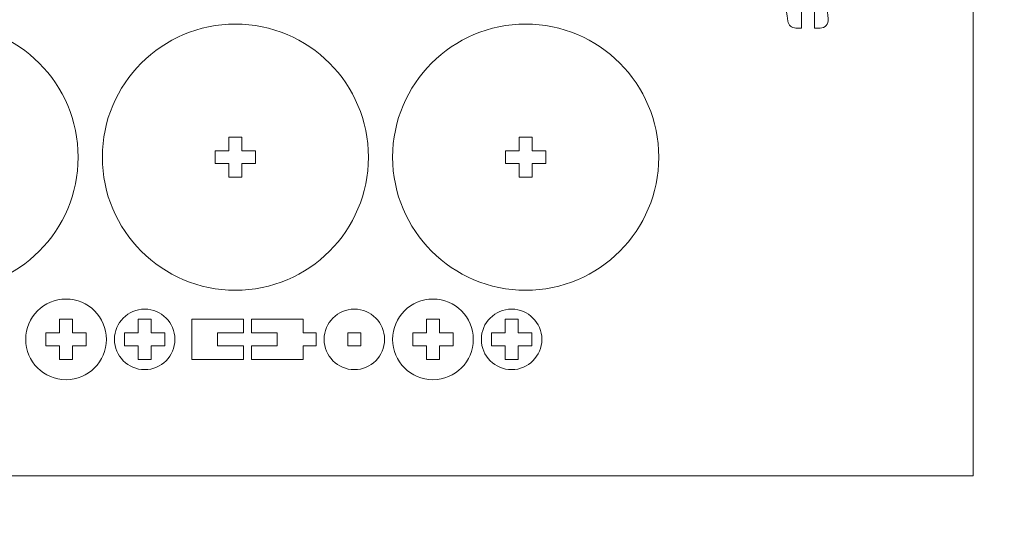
# Model space of a CAD drawing. Header units: millimetres. Extents: x -762 to 758, y -361 to 1446.
# Tile 18 of 150: x -483 to -254, y 332 to 452. Entities that reach past the tile are written whole.
import ezdxf

# ---------------------------------------------------------------- set-up
doc = ezdxf.new("R2010")
doc.units = ezdxf.units.MM
doc.header["$MEASUREMENT"] = 0
doc.layers.add('Layer 1', color=7, linetype='Continuous')

msp = doc.modelspace()

# ---------------------------------------------------------------- linework, layer by layer
at = {"layer": 'Layer 1', "color": 250, "lineweight": 9}
for points, knots in [([(-761.5629, 1446.3852), (-761.5629, 1446.3852), (758.4371, 1446.3852), (758.4371, 1446.3852), (758.4371, 1446.3852), (758.4371, 1446.3852), (758.4371, 36.3852), (758.4371, 36.3852), (758.4371, 36.3852), (758.4371, 36.3852), (-761.5629, 36.3852), (-761.5629, 36.3852), (-761.5629, 36.3852), (-761.5629, 36.3852), (-761.5629, 1446.3852), (-761.5629, 1446.3852)], [0, 0, 0, 0, 0.2, 0.2, 0.2, 0.2, 0.4, 0.4, 0.4, 0.4, 0.6, 0.6, 0.6, 0.6, 1, 1, 1, 1]), ([(-298.4879, 450.4671), (-298.4879, 450.4671), (-297.1556, 450.4671), (-297.1556, 450.4671), (-297.1556, 450.4671), (-296.0202, 450.4671), (-295.1558, 451.4442), (-295.2945, 452.5712), (-295.2945, 452.5712), (-295.9262, 457.7064), (-296.9357, 462.8176), (-298.4463, 467.7689), (-298.4463, 467.7689), (-299.7167, 471.9327), (-301.3586, 476.0626), (-303.5616, 479.8253), (-303.5616, 479.8253), (-306.5662, 484.957), (-311.4505, 490.6341), (-317.9188, 490.6341), (-317.9188, 490.6341), (-317.9188, 490.6341), (-325.4188, 490.6341), (-325.4188, 490.6341), (-325.4188, 490.6341), (-326.4515, 490.6341), (-327.2938, 489.7919), (-327.2938, 488.7591), (-327.2938, 488.7591), (-327.2938, 488.7591), (-327.2938, 483.1341), (-327.2938, 483.1341), (-327.2938, 483.1341), (-327.2938, 482.1014), (-326.4515, 481.2591), (-325.4188, 481.2591), (-325.4188, 481.2591), (-325.4188, 481.2591), (-322.6063, 481.2591), (-322.6063, 481.2591), (-322.6063, 481.2591), (-322.6063, 481.2591), (-322.6063, 485.9466), (-322.6063, 485.9466), (-322.6063, 485.9466), (-322.6063, 485.9466), (-319.6063, 485.9466), (-319.6063, 485.9466), (-319.6063, 485.9466), (-319.6063, 485.9466), (-319.6063, 481.2591), (-319.6063, 481.2591), (-319.6063, 481.2591), (-319.6063, 481.2591), (-317.9188, 481.2591), (-317.9188, 481.2591), (-317.9188, 481.2591), (-314.9074, 481.2591), (-310.9908, 474.0902), (-309.8819, 471.6505), (-309.8819, 471.6505), (-307.1018, 465.5347), (-305.5372, 458.7454), (-304.6794, 452.102), (-304.6794, 452.102), (-304.558, 451.1615), (-303.7682, 450.4671), (-302.82, 450.4671), (-302.82, 450.4671), (-302.82, 450.4671), (-301.4879, 450.4671), (-301.4879, 450.4671), (-301.4879, 450.4671), (-301.4879, 450.4671), (-301.4879, 455.0091), (-301.4879, 455.0091), (-301.4879, 455.0091), (-301.4879, 455.0091), (-298.4879, 455.0091), (-298.4879, 455.0091), (-298.4879, 455.0091), (-298.4879, 455.0091), (-298.4879, 450.4671), (-298.4879, 450.4671)], [0, 0, 0, 0, 0.04545455, 0.04545455, 0.04545455, 0.04545455, 0.09090909, 0.09090909, 0.09090909, 0.09090909, 0.13636364, 0.13636364, 0.13636364, 0.13636364, 0.18181818, 0.18181818, 0.18181818, 0.18181818, 0.22727273, 0.22727273, 0.22727273, 0.22727273, 0.27272727, 0.27272727, 0.27272727, 0.27272727, 0.31818182, 0.31818182, 0.31818182, 0.31818182, 0.36363636, 0.36363636, 0.36363636, 0.36363636, 0.40909091, 0.40909091, 0.40909091, 0.40909091, 0.45454545, 0.45454545, 0.45454545, 0.45454545, 0.5, 0.5, 0.5, 0.5, 0.54545455, 0.54545455, 0.54545455, 0.54545455, 0.59090909, 0.59090909, 0.59090909, 0.59090909, 0.63636364, 0.63636364, 0.63636364, 0.63636364, 0.68181818, 0.68181818, 0.68181818, 0.68181818, 0.72727273, 0.72727273, 0.72727273, 0.72727273, 0.77272727, 0.77272727, 0.77272727, 0.77272727, 0.81818182, 0.81818182, 0.81818182, 0.81818182, 0.86363636, 0.86363636, 0.86363636, 0.86363636, 0.90909091, 0.90909091, 0.90909091, 0.90909091, 1, 1, 1, 1]), ([(-531.5676, 420.4476), (-531.5676, 403.3642), (-517.7135, 389.51), (-500.6301, 389.51), (-500.6301, 389.51), (-483.5466, 389.51), (-469.6925, 403.3642), (-469.6925, 420.4476), (-469.6925, 420.4476), (-469.6925, 437.531), (-483.5466, 451.3851), (-500.6301, 451.3851), (-500.6301, 451.3851), (-517.7135, 451.3851), (-531.5676, 437.531), (-531.5676, 420.4476)], [0, 0, 0, 0, 0.2, 0.2, 0.2, 0.2, 0.4, 0.4, 0.4, 0.4, 0.6, 0.6, 0.6, 0.6, 1, 1, 1, 1]), ([(-464.0675, 420.4476), (-464.0675, 403.3642), (-450.2134, 389.51), (-433.13, 389.51), (-433.13, 389.51), (-416.0466, 389.51), (-402.1925, 403.3642), (-402.1925, 420.4476), (-402.1925, 420.4476), (-402.1925, 437.531), (-416.0466, 451.3851), (-433.13, 451.3851), (-433.13, 451.3851), (-450.2134, 451.3851), (-464.0675, 437.531), (-464.0675, 420.4476)], [0, 0, 0, 0, 0.2, 0.2, 0.2, 0.2, 0.4, 0.4, 0.4, 0.4, 0.6, 0.6, 0.6, 0.6, 1, 1, 1, 1]), ([(-396.5675, 420.4476), (-396.5675, 403.3642), (-382.7134, 389.51), (-365.63, 389.51), (-365.63, 389.51), (-348.5466, 389.51), (-334.6925, 403.3642), (-334.6925, 420.4476), (-334.6925, 420.4476), (-334.6925, 437.531), (-348.5466, 451.3851), (-365.63, 451.3851), (-365.63, 451.3851), (-382.7134, 451.3851), (-396.5675, 437.531), (-396.5675, 420.4476)], [0, 0, 0, 0, 0.2, 0.2, 0.2, 0.2, 0.4, 0.4, 0.4, 0.4, 0.6, 0.6, 0.6, 0.6, 1, 1, 1, 1]), ([(-434.63, 421.9476), (-434.63, 421.9476), (-434.63, 425.1351), (-434.63, 425.1351), (-434.63, 425.1351), (-434.63, 425.1351), (-431.63, 425.1351), (-431.63, 425.1351), (-431.63, 425.1351), (-431.63, 425.1351), (-431.63, 421.9476), (-431.63, 421.9476), (-431.63, 421.9476), (-431.63, 421.9476), (-428.4425, 421.9476), (-428.4425, 421.9476), (-428.4425, 421.9476), (-428.4425, 421.9476), (-428.4425, 418.9476), (-428.4425, 418.9476), (-428.4425, 418.9476), (-428.4425, 418.9476), (-431.63, 418.9476), (-431.63, 418.9476), (-431.63, 418.9476), (-431.63, 418.9476), (-431.63, 415.7601), (-431.63, 415.7601), (-431.63, 415.7601), (-431.63, 415.7601), (-434.63, 415.7601), (-434.63, 415.7601), (-434.63, 415.7601), (-434.63, 415.7601), (-434.63, 418.9476), (-434.63, 418.9476), (-434.63, 418.9476), (-434.63, 418.9476), (-437.8175, 418.9476), (-437.8175, 418.9476), (-437.8175, 418.9476), (-437.8175, 418.9476), (-437.8175, 421.9476), (-437.8175, 421.9476), (-437.8175, 421.9476), (-437.8175, 421.9476), (-434.63, 421.9476), (-434.63, 421.9476)], [0, 0, 0, 0, 0.07692308, 0.07692308, 0.07692308, 0.07692308, 0.15384615, 0.15384615, 0.15384615, 0.15384615, 0.23076923, 0.23076923, 0.23076923, 0.23076923, 0.30769231, 0.30769231, 0.30769231, 0.30769231, 0.38461538, 0.38461538, 0.38461538, 0.38461538, 0.46153846, 0.46153846, 0.46153846, 0.46153846, 0.53846154, 0.53846154, 0.53846154, 0.53846154, 0.61538462, 0.61538462, 0.61538462, 0.61538462, 0.69230769, 0.69230769, 0.69230769, 0.69230769, 0.76923077, 0.76923077, 0.76923077, 0.76923077, 0.84615385, 0.84615385, 0.84615385, 0.84615385, 1, 1, 1, 1]), ([(-367.13, 421.9476), (-367.13, 421.9476), (-367.13, 425.1351), (-367.13, 425.1351), (-367.13, 425.1351), (-367.13, 425.1351), (-364.13, 425.1351), (-364.13, 425.1351), (-364.13, 425.1351), (-364.13, 425.1351), (-364.13, 421.9476), (-364.13, 421.9476), (-364.13, 421.9476), (-364.13, 421.9476), (-360.9425, 421.9476), (-360.9425, 421.9476), (-360.9425, 421.9476), (-360.9425, 421.9476), (-360.9425, 418.9476), (-360.9425, 418.9476), (-360.9425, 418.9476), (-360.9425, 418.9476), (-364.13, 418.9476), (-364.13, 418.9476), (-364.13, 418.9476), (-364.13, 418.9476), (-364.13, 415.7601), (-364.13, 415.7601), (-364.13, 415.7601), (-364.13, 415.7601), (-367.13, 415.7601), (-367.13, 415.7601), (-367.13, 415.7601), (-367.13, 415.7601), (-367.13, 418.9476), (-367.13, 418.9476), (-367.13, 418.9476), (-367.13, 418.9476), (-370.3175, 418.9476), (-370.3175, 418.9476), (-370.3175, 418.9476), (-370.3175, 418.9476), (-370.3175, 421.9476), (-370.3175, 421.9476), (-370.3175, 421.9476), (-370.3175, 421.9476), (-367.13, 421.9476), (-367.13, 421.9476)], [0, 0, 0, 0, 0.07692308, 0.07692308, 0.07692308, 0.07692308, 0.15384615, 0.15384615, 0.15384615, 0.15384615, 0.23076923, 0.23076923, 0.23076923, 0.23076923, 0.30769231, 0.30769231, 0.30769231, 0.30769231, 0.38461538, 0.38461538, 0.38461538, 0.38461538, 0.46153846, 0.46153846, 0.46153846, 0.46153846, 0.53846154, 0.53846154, 0.53846154, 0.53846154, 0.61538462, 0.61538462, 0.61538462, 0.61538462, 0.69230769, 0.69230769, 0.69230769, 0.69230769, 0.76923077, 0.76923077, 0.76923077, 0.76923077, 0.84615385, 0.84615385, 0.84615385, 0.84615385, 1, 1, 1, 1]), ([(-472.505, 368.6975), (-467.3274, 368.6975), (-463.13, 372.8949), (-463.13, 378.0725), (-463.13, 378.0725), (-463.13, 383.2502), (-467.3274, 387.4475), (-472.505, 387.4475), (-472.505, 387.4475), (-477.6827, 387.4475), (-481.88, 383.2502), (-481.88, 378.0725), (-481.88, 378.0725), (-481.88, 372.8949), (-477.6827, 368.6975), (-472.505, 368.6975)], [0, 0, 0, 0, 0.2, 0.2, 0.2, 0.2, 0.4, 0.4, 0.4, 0.4, 0.6, 0.6, 0.6, 0.6, 1, 1, 1, 1]), ([(-387.1925, 368.6975), (-382.0149, 368.6975), (-377.8175, 372.8949), (-377.8175, 378.0725), (-377.8175, 378.0725), (-377.8175, 383.2502), (-382.0149, 387.4475), (-387.1925, 387.4475), (-387.1925, 387.4475), (-392.3701, 387.4475), (-396.5675, 383.2502), (-396.5675, 378.0725), (-396.5675, 378.0725), (-396.5675, 372.8949), (-392.3701, 368.6975), (-387.1925, 368.6975)], [0, 0, 0, 0, 0.2, 0.2, 0.2, 0.2, 0.4, 0.4, 0.4, 0.4, 0.6, 0.6, 0.6, 0.6, 1, 1, 1, 1]), ([(-454.2238, 385.1038), (-458.1071, 385.1038), (-461.255, 381.9559), (-461.255, 378.0725), (-461.255, 378.0725), (-461.255, 374.1892), (-458.1071, 371.0413), (-454.2238, 371.0413), (-454.2238, 371.0413), (-450.3405, 371.0413), (-447.1925, 374.1892), (-447.1925, 378.0725), (-447.1925, 378.0725), (-447.1925, 381.9559), (-450.3405, 385.1038), (-454.2238, 385.1038)], [0, 0, 0, 0, 0.2, 0.2, 0.2, 0.2, 0.4, 0.4, 0.4, 0.4, 0.6, 0.6, 0.6, 0.6, 1, 1, 1, 1]), ([(-405.4737, 385.1038), (-409.3571, 385.1038), (-412.505, 381.9559), (-412.505, 378.0725), (-412.505, 378.0725), (-412.505, 374.1892), (-409.3571, 371.0413), (-405.4737, 371.0413), (-405.4737, 371.0413), (-401.5904, 371.0413), (-398.4425, 374.1892), (-398.4425, 378.0725), (-398.4425, 378.0725), (-398.4425, 381.9559), (-401.5904, 385.1038), (-405.4737, 385.1038)], [0, 0, 0, 0, 0.2, 0.2, 0.2, 0.2, 0.4, 0.4, 0.4, 0.4, 0.6, 0.6, 0.6, 0.6, 1, 1, 1, 1]), ([(-368.9112, 385.1038), (-372.7945, 385.1038), (-375.9425, 381.9559), (-375.9425, 378.0725), (-375.9425, 378.0725), (-375.9425, 374.1892), (-372.7945, 371.0413), (-368.9112, 371.0413), (-368.9112, 371.0413), (-365.0279, 371.0413), (-361.88, 374.1892), (-361.88, 378.0725), (-361.88, 378.0725), (-361.88, 381.9559), (-365.0279, 385.1038), (-368.9112, 385.1038)], [0, 0, 0, 0, 0.2, 0.2, 0.2, 0.2, 0.4, 0.4, 0.4, 0.4, 0.6, 0.6, 0.6, 0.6, 1, 1, 1, 1]), ([(-471.005, 379.5725), (-471.005, 379.5725), (-467.8175, 379.5725), (-467.8175, 379.5725), (-467.8175, 379.5725), (-467.8175, 379.5725), (-467.8175, 376.5725), (-467.8175, 376.5725), (-467.8175, 376.5725), (-467.8175, 376.5725), (-471.005, 376.5725), (-471.005, 376.5725), (-471.005, 376.5725), (-471.005, 376.5725), (-471.005, 373.385), (-471.005, 373.385), (-471.005, 373.385), (-471.005, 373.385), (-474.005, 373.385), (-474.005, 373.385), (-474.005, 373.385), (-474.005, 373.385), (-474.005, 376.5725), (-474.005, 376.5725), (-474.005, 376.5725), (-474.005, 376.5725), (-477.1925, 376.5725), (-477.1925, 376.5725), (-477.1925, 376.5725), (-477.1925, 376.5725), (-477.1925, 379.5725), (-477.1925, 379.5725), (-477.1925, 379.5725), (-477.1925, 379.5725), (-474.005, 379.5725), (-474.005, 379.5725), (-474.005, 379.5725), (-474.005, 379.5725), (-474.005, 382.76), (-474.005, 382.76), (-474.005, 382.76), (-474.005, 382.76), (-471.005, 382.76), (-471.005, 382.76), (-471.005, 382.76), (-471.005, 382.76), (-471.005, 379.5725), (-471.005, 379.5725)], [0, 0, 0, 0, 0.07692308, 0.07692308, 0.07692308, 0.07692308, 0.15384615, 0.15384615, 0.15384615, 0.15384615, 0.23076923, 0.23076923, 0.23076923, 0.23076923, 0.30769231, 0.30769231, 0.30769231, 0.30769231, 0.38461538, 0.38461538, 0.38461538, 0.38461538, 0.46153846, 0.46153846, 0.46153846, 0.46153846, 0.53846154, 0.53846154, 0.53846154, 0.53846154, 0.61538462, 0.61538462, 0.61538462, 0.61538462, 0.69230769, 0.69230769, 0.69230769, 0.69230769, 0.76923077, 0.76923077, 0.76923077, 0.76923077, 0.84615385, 0.84615385, 0.84615385, 0.84615385, 1, 1, 1, 1]), ([(-452.7238, 379.5725), (-452.7238, 379.5725), (-449.5363, 379.5725), (-449.5363, 379.5725), (-449.5363, 379.5725), (-449.5363, 379.5725), (-449.5363, 376.5725), (-449.5363, 376.5725), (-449.5363, 376.5725), (-449.5363, 376.5725), (-452.7238, 376.5725), (-452.7238, 376.5725), (-452.7238, 376.5725), (-452.7238, 376.5725), (-452.7238, 373.385), (-452.7238, 373.385), (-452.7238, 373.385), (-452.7238, 373.385), (-455.7238, 373.385), (-455.7238, 373.385), (-455.7238, 373.385), (-455.7238, 373.385), (-455.7238, 376.5725), (-455.7238, 376.5725), (-455.7238, 376.5725), (-455.7238, 376.5725), (-458.9113, 376.5725), (-458.9113, 376.5725), (-458.9113, 376.5725), (-458.9113, 376.5725), (-458.9113, 379.5725), (-458.9113, 379.5725), (-458.9113, 379.5725), (-458.9113, 379.5725), (-455.7238, 379.5725), (-455.7238, 379.5725), (-455.7238, 379.5725), (-455.7238, 379.5725), (-455.7238, 382.76), (-455.7238, 382.76), (-455.7238, 382.76), (-455.7238, 382.76), (-452.7238, 382.76), (-452.7238, 382.76), (-452.7238, 382.76), (-452.7238, 382.76), (-452.7238, 379.5725), (-452.7238, 379.5725)], [0, 0, 0, 0, 0.07692308, 0.07692308, 0.07692308, 0.07692308, 0.15384615, 0.15384615, 0.15384615, 0.15384615, 0.23076923, 0.23076923, 0.23076923, 0.23076923, 0.30769231, 0.30769231, 0.30769231, 0.30769231, 0.38461538, 0.38461538, 0.38461538, 0.38461538, 0.46153846, 0.46153846, 0.46153846, 0.46153846, 0.53846154, 0.53846154, 0.53846154, 0.53846154, 0.61538462, 0.61538462, 0.61538462, 0.61538462, 0.69230769, 0.69230769, 0.69230769, 0.69230769, 0.76923077, 0.76923077, 0.76923077, 0.76923077, 0.84615385, 0.84615385, 0.84615385, 0.84615385, 1, 1, 1, 1]), ([(-431.255, 379.5725), (-431.255, 379.5725), (-431.255, 382.76), (-431.255, 382.76), (-431.255, 382.76), (-431.255, 382.76), (-443.255, 382.76), (-443.255, 382.76), (-443.255, 382.76), (-443.255, 382.76), (-443.255, 373.385), (-443.255, 373.385), (-443.255, 373.385), (-443.255, 373.385), (-431.255, 373.385), (-431.255, 373.385), (-431.255, 373.385), (-431.255, 373.385), (-431.255, 376.5725), (-431.255, 376.5725), (-431.255, 376.5725), (-431.255, 376.5725), (-437.255, 376.5725), (-437.255, 376.5725), (-437.255, 376.5725), (-437.255, 376.5725), (-437.255, 379.5725), (-437.255, 379.5725), (-437.255, 379.5725), (-437.255, 379.5725), (-431.255, 379.5725), (-431.255, 379.5725)], [0, 0, 0, 0, 0.11111111, 0.11111111, 0.11111111, 0.11111111, 0.22222222, 0.22222222, 0.22222222, 0.22222222, 0.33333333, 0.33333333, 0.33333333, 0.33333333, 0.44444444, 0.44444444, 0.44444444, 0.44444444, 0.55555556, 0.55555556, 0.55555556, 0.55555556, 0.66666667, 0.66666667, 0.66666667, 0.66666667, 0.77777778, 0.77777778, 0.77777778, 0.77777778, 1, 1, 1, 1]), ([(-417.38, 382.76), (-417.38, 382.76), (-429.38, 382.76), (-429.38, 382.76), (-429.38, 382.76), (-429.38, 382.76), (-429.38, 379.5725), (-429.38, 379.5725), (-429.38, 379.5725), (-427.4113, 379.5725), (-425.4425, 379.5725), (-423.4738, 379.5725), (-423.4738, 379.5725), (-423.4738, 379.5725), (-423.38, 379.5725), (-423.38, 379.5725), (-423.38, 379.5725), (-423.38, 379.5725), (-423.38, 376.5725), (-423.38, 376.5725), (-423.38, 376.5725), (-423.38, 376.5725), (-429.38, 376.5725), (-429.38, 376.5725), (-429.38, 376.5725), (-429.38, 376.5725), (-429.38, 373.385), (-429.38, 373.385), (-429.38, 373.385), (-429.38, 373.385), (-417.38, 373.385), (-417.38, 373.385), (-417.38, 373.385), (-417.38, 373.385), (-417.38, 376.5725), (-417.38, 376.5725), (-417.38, 376.5725), (-417.38, 376.5725), (-414.38, 376.5725), (-414.38, 376.5725), (-414.38, 376.5725), (-414.38, 376.5725), (-414.38, 379.5725), (-414.38, 379.5725), (-414.38, 379.5725), (-414.38, 379.5725), (-417.38, 379.5725), (-417.38, 379.5725), (-417.38, 379.5725), (-417.38, 379.5725), (-417.38, 382.76), (-417.38, 382.76)], [0, 0, 0, 0, 0.07142857, 0.07142857, 0.07142857, 0.07142857, 0.14285714, 0.14285714, 0.14285714, 0.14285714, 0.21428571, 0.21428571, 0.21428571, 0.21428571, 0.28571429, 0.28571429, 0.28571429, 0.28571429, 0.35714286, 0.35714286, 0.35714286, 0.35714286, 0.42857143, 0.42857143, 0.42857143, 0.42857143, 0.5, 0.5, 0.5, 0.5, 0.57142857, 0.57142857, 0.57142857, 0.57142857, 0.64285714, 0.64285714, 0.64285714, 0.64285714, 0.71428571, 0.71428571, 0.71428571, 0.71428571, 0.78571429, 0.78571429, 0.78571429, 0.78571429, 0.85714286, 0.85714286, 0.85714286, 0.85714286, 1, 1, 1, 1]), ([(-385.6925, 379.5725), (-385.6925, 379.5725), (-382.505, 379.5725), (-382.505, 379.5725), (-382.505, 379.5725), (-382.505, 379.5725), (-382.505, 376.5725), (-382.505, 376.5725), (-382.505, 376.5725), (-382.505, 376.5725), (-385.6925, 376.5725), (-385.6925, 376.5725), (-385.6925, 376.5725), (-385.6925, 376.5725), (-385.6925, 373.385), (-385.6925, 373.385), (-385.6925, 373.385), (-385.6925, 373.385), (-388.6925, 373.385), (-388.6925, 373.385), (-388.6925, 373.385), (-388.6925, 373.385), (-388.6925, 376.5725), (-388.6925, 376.5725), (-388.6925, 376.5725), (-388.6925, 376.5725), (-391.88, 376.5725), (-391.88, 376.5725), (-391.88, 376.5725), (-391.88, 376.5725), (-391.88, 379.5725), (-391.88, 379.5725), (-391.88, 379.5725), (-391.88, 379.5725), (-388.6925, 379.5725), (-388.6925, 379.5725), (-388.6925, 379.5725), (-388.6925, 379.5725), (-388.6925, 382.76), (-388.6925, 382.76), (-388.6925, 382.76), (-388.6925, 382.76), (-385.6925, 382.76), (-385.6925, 382.76), (-385.6925, 382.76), (-385.6925, 382.76), (-385.6925, 379.5725), (-385.6925, 379.5725)], [0, 0, 0, 0, 0.07692308, 0.07692308, 0.07692308, 0.07692308, 0.15384615, 0.15384615, 0.15384615, 0.15384615, 0.23076923, 0.23076923, 0.23076923, 0.23076923, 0.30769231, 0.30769231, 0.30769231, 0.30769231, 0.38461538, 0.38461538, 0.38461538, 0.38461538, 0.46153846, 0.46153846, 0.46153846, 0.46153846, 0.53846154, 0.53846154, 0.53846154, 0.53846154, 0.61538462, 0.61538462, 0.61538462, 0.61538462, 0.69230769, 0.69230769, 0.69230769, 0.69230769, 0.76923077, 0.76923077, 0.76923077, 0.76923077, 0.84615385, 0.84615385, 0.84615385, 0.84615385, 1, 1, 1, 1]), ([(-367.4112, 379.5725), (-367.4112, 379.5725), (-364.2237, 379.5725), (-364.2237, 379.5725), (-364.2237, 379.5725), (-364.2237, 379.5725), (-364.2237, 376.5725), (-364.2237, 376.5725), (-364.2237, 376.5725), (-364.2237, 376.5725), (-367.4112, 376.5725), (-367.4112, 376.5725), (-367.4112, 376.5725), (-367.4112, 376.5725), (-367.4112, 373.385), (-367.4112, 373.385), (-367.4112, 373.385), (-367.4112, 373.385), (-370.4112, 373.385), (-370.4112, 373.385), (-370.4112, 373.385), (-370.4112, 373.385), (-370.4112, 376.5725), (-370.4112, 376.5725), (-370.4112, 376.5725), (-370.4112, 376.5725), (-373.5987, 376.5725), (-373.5987, 376.5725), (-373.5987, 376.5725), (-373.5987, 376.5725), (-373.5987, 379.5725), (-373.5987, 379.5725), (-373.5987, 379.5725), (-373.5987, 379.5725), (-370.4112, 379.5725), (-370.4112, 379.5725), (-370.4112, 379.5725), (-370.4112, 379.5725), (-370.4112, 382.76), (-370.4112, 382.76), (-370.4112, 382.76), (-370.4112, 382.76), (-367.4112, 382.76), (-367.4112, 382.76), (-367.4112, 382.76), (-367.4112, 382.76), (-367.4112, 379.5725), (-367.4112, 379.5725)], [0, 0, 0, 0, 0.07692308, 0.07692308, 0.07692308, 0.07692308, 0.15384615, 0.15384615, 0.15384615, 0.15384615, 0.23076923, 0.23076923, 0.23076923, 0.23076923, 0.30769231, 0.30769231, 0.30769231, 0.30769231, 0.38461538, 0.38461538, 0.38461538, 0.38461538, 0.46153846, 0.46153846, 0.46153846, 0.46153846, 0.53846154, 0.53846154, 0.53846154, 0.53846154, 0.61538462, 0.61538462, 0.61538462, 0.61538462, 0.69230769, 0.69230769, 0.69230769, 0.69230769, 0.76923077, 0.76923077, 0.76923077, 0.76923077, 0.84615385, 0.84615385, 0.84615385, 0.84615385, 1, 1, 1, 1]), ([(-406.9737, 379.5725), (-406.9737, 379.5725), (-403.9737, 379.5725), (-403.9737, 379.5725), (-403.9737, 379.5725), (-403.9737, 379.5725), (-403.9737, 376.5725), (-403.9737, 376.5725), (-403.9737, 376.5725), (-403.9737, 376.5725), (-406.9737, 376.5725), (-406.9737, 376.5725), (-406.9737, 376.5725), (-406.9737, 376.5725), (-406.9737, 379.5725), (-406.9737, 379.5725)], [0, 0, 0, 0, 0.2, 0.2, 0.2, 0.2, 0.4, 0.4, 0.4, 0.4, 0.6, 0.6, 0.6, 0.6, 1, 1, 1, 1])]:
    msp.add_open_spline(points, degree=3, knots=knots, dxfattribs=at)
at = {"layer": 'Layer 1', "color": 240, "lineweight": 9}
msp.add_open_spline([(-741.5629, 616.3852), (-741.5629, 616.3852), (-261.5629, 616.3852), (-261.5629, 616.3852), (-261.5629, 616.3852), (-261.5629, 616.3852), (-261.5629, 346.3852), (-261.5629, 346.3852), (-261.5629, 346.3852), (-261.5629, 346.3852), (-741.5629, 346.3852), (-741.5629, 346.3852), (-741.5629, 346.3852), (-741.5629, 346.3852), (-741.5629, 616.3852), (-741.5629, 616.3852)], degree=3, knots=[0, 0, 0, 0, 0.2, 0.2, 0.2, 0.2, 0.4, 0.4, 0.4, 0.4, 0.6, 0.6, 0.6, 0.6, 1, 1, 1, 1], dxfattribs=at)

doc.saveas('drawing.dxf')
